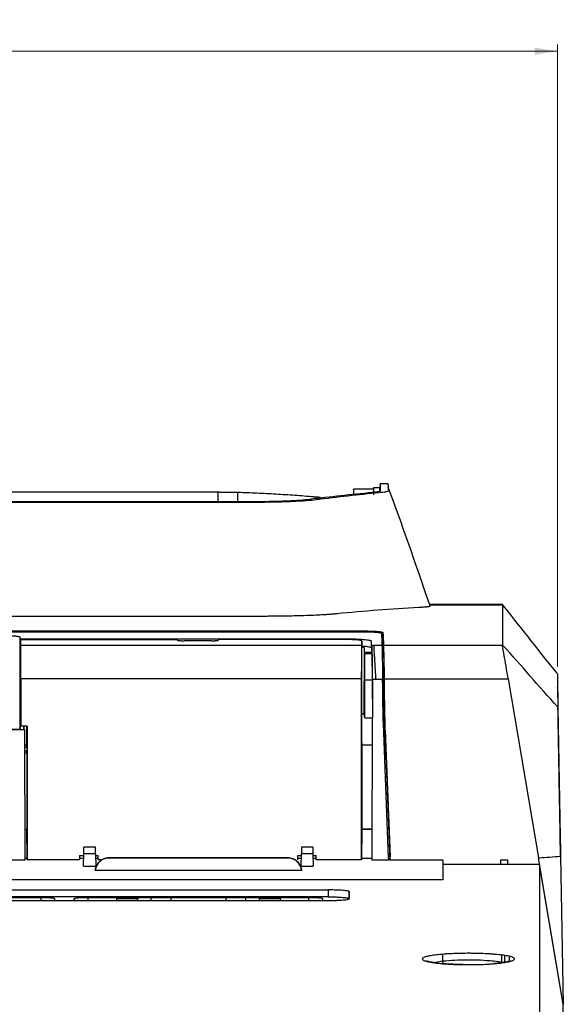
# Model space of a CAD drawing. Header units: millimetres. Extents: x -1263 to 1500, y -1080 to 1468.
# Tile 30 of 166: x 303 to 382, y -469 to -326. Entities that reach past the tile are written whole.
import ezdxf

# ---------------------------------------------------------------- set-up
doc = ezdxf.new("R2010")
doc.units = ezdxf.units.MM
doc.styles.add('SLDTEXTSTYLE0', font='TXT', dxfattribs={"width": 0.75})
doc.dimstyles.new('SLDDIMSTYLE0', dxfattribs={"dimtxt": 3.5, "dimasz": 3.302, "dimexe": 0, "dimexo": 0.0625, "dimgap": 0.875, "dimtad": 1, "dimrnd": 1e-09, "dimzin": 12, "dimdsep": 46, "dimtxsty": 'SLDTEXTSTYLE0', "dimsah": 1, "dimcen": 0.09, "dimadec": 0, "dimazin": 3, "dimtfac": 1, "dimtofl": 0, "dimtmove": 0, "dimatfit": 3, "dimfxl": 1, "dimfrac": 2, "dimtolj": 1, "dimtzin": 12, "dimarcsym": 0})

# ---------------------------------------------------------------- blocks, each defined once
blk = doc.blocks.new('_D_2')
at = {"color": 8, "linetype": 'Continuous', "lineweight": 0}
for p, q in [((55.99, -419.54), (55.99, -329.28)), ((380.76, -419.54), (380.76, -329.28)), ((55.99, -330.28), (380.76, -330.28))]:
    blk.add_line(p, q, dxfattribs=at)
at = {"color": 8, "linetype": 'Continuous', "lineweight": 18}
for points in [[(55.99, -330.28), (59.29, -330.79), (59.29, -329.77)], [(380.76, -330.28), (377.46, -329.77), (377.46, -330.79)]]:
    blk.add_solid(points, dxfattribs=at)
at = {"color": 8, "linetype": 'Continuous', "lineweight": 18, "insert": (211.69, -325.77), "char_height": 3.5, "attachment_point": 1, "style": 'SLDTEXTSTYLE0'}
blk.add_mtext('324.77', dxfattribs=at)

msp = doc.modelspace()

# ---------------------------------------------------------------- linework, layer by layer
at = {"color": 7, "linetype": 'Continuous', "lineweight": 25}
for p, q in [((354.107, -393.785), (351.209, -393.785)), ((354.107, -393.586), (354.104, -393.797)), ((355.05, -393.588), (354.107, -393.588)), ((355.059, -393.039), (355.049, -393.64)), ((356.259, -393.043), (355.059, -393.043)), ((285.21, -394.204), (331.605, -394.204)), ((331.605, -395.618), (331.605, -394.204)), ((334.468, -395.618), (334.468, -394.236)), ((345.737, -395.184), (345.737, -394.892)), ((346.408, -395.02), (346.408, -395.02)), ((346.408, -395.104), (346.408, -395.02)), ((351.209, -394.208), (351.203, -394.56)), ((337.311, -395.618), (279.408, -395.618)), ((372.8, -410.543), (362.259, -410.543)), ((362.259, -410.554), (372.8, -410.554)), ((362.259, -410.623), (362.259, -410.792)), ((372.8, -410.554), (372.8, -410.603)), ((338.403, -412.237), (278.311, -412.237)), ((353.256, -414.534), (194.296, -414.534)), ((194.316, -414.363), (353.281, -414.363)), ((302.916, -415.514), (302.897, -415.286)), ((302.897, -428.64), (302.897, -415.286)), ((302.916, -415.514), (350.799, -415.514)), ((355.447, -414.706), (355.447, -415.208)), ((355.456, -415.221), (355.456, -414.719)), ((302.925, -416.52), (302.916, -416.52)), ((302.925, -416.625), (302.916, -416.52)), ((302.925, -415.619), (302.925, -416.625)), ((302.925, -415.619), (325.641, -415.619)), ((302.925, -416.625), (302.925, -428.131)), ((352.417, -416.444), (302.958, -416.444)), ((330.637, -415.779), (326.645, -415.779)), ((350.642, -415.619), (331.641, -415.619)), ((352.442, -427.653), (352.442, -415.812)), ((352.765, -426.431), (352.795, -416.837)), ((353.798, -416.836), (353.798, -415.829)), ((353.878, -416.465), (354.172, -416.465)), ((355.34, -416.465), (354.172, -416.465)), ((355.274, -415.59), (355.474, -415.59)), ((355.474, -416.584), (355.474, -415.59)), ((355.561, -416.412), (372.8, -416.412)), ((355.561, -416.412), (355.561, -416.412)), ((355.561, -416.412), (355.561, -416.487)), ((355.568, -416.659), (355.568, -416.762)), ((353.889, -417.66), (352.849, -417.66)), ((355.657, -421.245), (355.657, -422.029)), ((302.98, -421.307), (302.986, -428.179)), ((352.394, -421.307), (302.98, -421.307)), ((352.374, -447.575), (352.394, -421.307)), ((352.858, -426.945), (352.866, -421.511)), ((353.936, -421.511), (352.866, -421.511)), ((353.936, -421.511), (353.95, -426.945)), ((353.95, -421.327), (353.964, -426.993)), ((353.95, -421.327), (354.476, -421.327)), ((354.476, -421.327), (355.436, -421.327)), ((355.591, -428.955), (355.556, -421.877)), ((355.636, -421.327), (355.65, -421.327)), ((355.657, -421.301), (373.626, -421.301)), ((373.626, -421.301), (378.011, -447.261)), ((380.798, -422.569), (380.797, -422.531)), ((380.801, -422.766), (381.176, -444.25)), ((352.858, -426.945), (352.765, -426.431)), ((352.858, -426.945), (353.95, -426.945)), ((353.967, -426.993), (353.95, -426.945)), ((302.925, -428.131), (302.986, -428.179)), ((302.925, -428.651), (302.925, -428.131)), ((303.886, -428.179), (302.986, -428.179)), ((303.413, -428.651), (303.412, -428.179)), ((303.413, -428.179), (303.413, -428.678)), ((303.859, -430.889), (303.859, -428.179)), ((303.886, -428.179), (303.901, -447.575)), ((352.424, -427.705), (352.442, -427.653)), ((352.424, -430.495), (352.424, -427.705)), ((353.905, -447.59), (353.97, -426.993)), ((356.295, -447.305), (355.545, -427.76)), ((355.741, -427.531), (355.749, -427.759)), ((356.532, -447.59), (355.762, -427.511)), ((355.762, -427.511), (355.762, -428.806)), ((303.564, -428.7), (276.549, -428.7)), ((302.925, -428.651), (302.897, -428.64)), ((302.925, -428.651), (303.413, -428.651)), ((303.413, -428.678), (303.413, -428.651)), ((303.413, -428.678), (303.51, -428.678)), ((303.51, -428.678), (303.566, -428.7)), ((303.631, -447.59), (303.566, -428.7)), ((355.789, -428.805), (355.762, -428.806)), ((355.789, -428.805), (356.512, -447.121)), ((355.789, -428.805), (356.492, -447.121)), ((303.573, -430.889), (303.859, -430.889)), ((303.859, -430.889), (303.875, -430.902)), ((303.877, -431.203), (303.877, -431.803)), ((352.45, -430.631), (352.424, -430.495)), ((352.424, -430.876), (352.424, -443.116)), ((352.424, -430.876), (353.958, -430.876)), ((352.45, -430.876), (352.45, -430.631)), ((303.875, -432.102), (303.578, -432.102)), ((303.874, -432.102), (303.873, -443.137)), ((303.875, -432.102), (303.875, -432.102)), ((303.873, -443.137), (303.616, -443.138)), ((303.877, -443.14), (303.616, -443.14)), ((303.877, -443.14), (303.873, -443.137)), ((303.884, -447.302), (303.877, -443.14)), ((352.396, -443.138), (352.389, -447.332)), ((352.424, -443.116), (352.396, -443.138)), ((353.919, -443.138), (352.396, -443.138)), ((353.919, -443.115), (352.424, -443.116)), ((381.176, -444.25), (381.192, -445.135)), ((311.494, -446.92), (312.123, -446.92)), ((311.494, -446.92), (311.495, -447.575)), ((311.494, -446.92), (311.495, -447.307)), ((312.096, -448.468), (312.128, -446.65)), ((312.128, -446.65), (313.808, -446.65)), ((313.792, -445.724), (312.144, -445.724)), ((313.808, -446.65), (313.84, -448.468)), ((313.813, -446.92), (314.211, -446.92)), ((314.21, -447.575), (314.211, -446.92)), ((314.211, -447.308), (314.211, -446.92)), ((343.071, -446.92), (343.648, -446.92)), ((343.071, -446.92), (343.072, -447.575)), ((343.071, -446.92), (343.071, -447.326)), ((343.621, -448.468), (343.653, -446.65)), ((343.653, -446.65), (345.333, -446.65)), ((345.317, -445.724), (343.669, -445.724)), ((345.333, -446.65), (345.365, -448.468)), ((345.338, -446.92), (345.788, -446.92)), ((345.787, -447.575), (345.788, -446.92)), ((345.787, -447.328), (345.788, -446.92)), ((303.631, -447.59), (219.011, -447.59)), ((303.63, -447.302), (303.884, -447.302)), ((311.495, -447.575), (303.901, -447.575)), ((311.495, -447.307), (311.495, -447.575)), ((311.495, -447.307), (312.116, -447.307)), ((313.82, -447.308), (314.211, -447.308)), ((314.21, -447.575), (314.211, -447.308)), ((314.754, -447.575), (314.21, -447.575)), ((315.746, -447.274), (315.764, -447.286)), ((341.712, -447.274), (315.746, -447.274)), ((315.764, -447.291), (315.764, -447.286)), ((341.695, -447.291), (315.764, -447.291)), ((341.712, -447.274), (341.695, -447.286)), ((341.695, -447.291), (341.695, -447.286)), ((343.071, -447.326), (343.072, -447.575)), ((343.071, -447.326), (343.641, -447.327)), ((345.345, -447.328), (345.787, -447.328)), ((345.787, -447.575), (345.787, -447.328)), ((352.374, -447.575), (345.787, -447.575)), ((356.306, -447.59), (353.905, -447.59)), ((356.492, -447.121), (356.285, -447.051)), ((356.295, -447.305), (356.306, -447.59)), ((356.492, -447.121), (356.512, -447.121)), ((364.165, -447.59), (356.532, -447.59)), ((364.165, -447.59), (364.165, -450.438)), ((372.327, -448.245), (364.165, -448.245)), ((372.327, -448.245), (372.327, -448.25)), ((378.177, -448.25), (372.327, -448.25)), ((373.577, -447.619), (372.526, -447.619)), ((378.253, -448.693), (378.011, -447.261)), ((381.598, -468.506), (378.177, -448.25)), ((381.225, -447.037), (381.599, -468.502)), ((312.096, -448.468), (313.84, -448.468)), ((343.68, -449.085), (313.779, -449.085)), ((343.621, -448.468), (345.365, -448.468)), ((381.599, -468.502), (378.253, -448.693)), ((364.165, -450.438), (218, -450.438)), ((224.579, -451.918), (347.579, -451.918)), ((347.579, -452.923), (347.579, -451.918)), ((350.561, -453.167), (350.579, -452.164)), ((347.579, -452.923), (224.579, -452.923)), ((224.579, -453.448), (347.579, -453.448)), ((307.93, -453.448), (307.93, -453.208)), ((316.89, -453.448), (316.895, -453.167)), ((316.895, -453.448), (316.895, -453.167)), ((316.895, -453.167), (319.895, -453.167)), ((319.895, -453.167), (319.895, -453.448)), ((319.9, -453.448), (319.895, -453.167)), ((321.895, -453.448), (321.895, -453.04)), ((332.749, -453.044), (324.75, -453.044)), ((324.75, -453.044), (324.75, -453.448)), ((332.75, -453.448), (332.749, -453.044)), ((335.604, -453.448), (335.604, -453.04)), ((337.599, -453.448), (337.604, -453.167)), ((337.604, -453.448), (337.604, -453.167)), ((337.604, -453.167), (340.604, -453.167)), ((340.604, -453.167), (340.604, -453.448)), ((340.609, -453.448), (340.604, -453.167)), ((346.767, -453.448), (346.767, -453.208)), ((364.165, -462.613), (364.165, -461.255)), ((372.659, -461.368), (372.659, -462.482)), ((373.122, -461.432), (373.122, -462.414)), ((373.777, -461.586), (373.777, -462.204)), ((382.059, -494.82), (381.599, -468.502))]:
    msp.add_line(p, q, dxfattribs=at)
at = {"color": 250, "linetype": 'Continuous', "lineweight": 25}
for p, q in [((355.635, -421.272), (355.635, -430.117)), ((355.741, -432.861), (355.741, -427.531)), ((303.574, -430.902), (303.875, -430.902)), ((303.575, -431.203), (303.877, -431.203)), ((303.877, -431.803), (303.577, -431.803)), ((303.875, -432.102), (303.578, -432.102)), ((372.526, -447.619), (372.526, -448.25)), ((373.577, -448.25), (373.577, -447.619)), ((305.913, -453.448), (305.913, -453.042)), ((307.926, -453.448), (307.93, -453.208)), ((310.736, -453.448), (310.732, -453.208)), ((312.749, -453.448), (312.749, -453.042)), ((344.75, -453.448), (344.75, -453.042)), ((346.763, -453.448), (346.767, -453.208))]:
    msp.add_line(p, q, dxfattribs=at)
at = {"color": 7, "linetype": 'Continuous', "lineweight": 25, "flags": 128}
for points in [[(302.916, -415.514), (302.916, -416.077), (302.916, -416.52)], [(353.876, -417.459), (353.297, -417.459), (352.842, -417.459)], [(352.389, -447.332), (353.178, -447.333), (353.906, -447.333)], [(305.913, -453.042), (303.571, -453.041), (301.23, -453.041), (296.767, -453.04)], [(321.895, -453.04), (319.613, -453.04), (317.272, -453.041), (312.749, -453.042)], [(324.75, -453.044), (323.986, -453.043), (322.929, -453.041), (321.895, -453.04)], [(335.604, -453.04), (334.465, -453.041), (333.408, -453.043), (332.749, -453.044)], [(344.75, -453.042), (342.408, -453.041), (340.067, -453.041), (335.604, -453.04)]]:
    msp.add_lwpolyline(points, dxfattribs=at)
at = {"color": 7, "linetype": 'Continuous', "lineweight": 25}
for centre, major_axis, ratio, start_param, end_param in [((303.875, -431.202), (0, 0.3), 0.0043633, 4.7088984, 6.2796947), ((303.875, -431.802), (0, 0.3), 0.0043633, 3.1468282, 4.7088984), ((303.461, -1743.964), (0.03, 1299.8), 0.0043633, 6.2107175, 6.2136836), ((352.814, -1743.964), (-0.03, 1299.8), 0.0043633, 0.0698386, 0.0724678), ((336.545, -1743.964), (0, 1299.8), 0.21192, 6.2105611, 6.2113947)]:
    msp.add_ellipse(centre, major_axis=major_axis, ratio=ratio, start_param=start_param, end_param=end_param, dxfattribs=at)
for points, knots in [([(351.209, -393.913), (351.209, -393.872), (351.209, -393.739), (351.209, -394.224), (351.209, -394.559)], [0, 0, 0, 0, 0.3102447, 1, 1, 1, 1]), ([(355.059, -394.067), (355.059, -394.105), (354.954, -394.143), (354.558, -394.22), (354.273, -394.257), (353.891, -394.293)], [0, 0, 0, 0, 0.5, 0.5, 1, 1, 1, 1]), ([(354.104, -393.828), (354.104, -393.814), (354.104, -393.727), (354.104, -393.892), (354.104, -394.203), (354.104, -394.266)], [0, 0, 0, 0, 0.1283372, 0.8236062, 1, 1, 1, 1]), ([(354.107, -393.632), (354.107, -393.618), (354.107, -393.529), (354.107, -393.829), (354.107, -394.351), (354.107, -394.612)], [0, 0, 0, 0, 0.0888052, 0.5443877, 1, 1, 1, 1]), ([(356.259, -394.067), (356.259, -394.114), (356.124, -394.161), (355.642, -394.248), (355.329, -394.288), (354.93, -394.326)], [0.688814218, 0.688814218, 0.688814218, 0.688814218, 0.698160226, 0.698160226, 0.70609252, 0.70609252, 0.70609252, 0.70609252]), ([(355.049, -394.075), (355.049, -393.981), (355.049, -393.626), (355.049, -393.636), (355.05, -393.644)], [0, 0, 0, 0, 0.2663703, 1, 1, 1, 1]), ([(355.059, -393.167), (355.059, -393.134), (355.059, -393.024), (355.059, -393.636), (355.059, -394.067)], [0, 0, 0, 0, 0.2950367, 1, 1, 1, 1]), ([(356.259, -393.167), (356.259, -393.134), (356.259, -393.024), (356.259, -393.636), (356.259, -394.067)], [0, 0, 0, 0, 0.2950367, 1, 1, 1, 1]), ([(362.259, -410.588), (361.269, -407.684), (359.315, -401.949), (357.269, -396.293), (356.259, -393.501)], [0, 0, 0, 0, 0.5062933, 1, 1, 1, 1]), ([(331.605, -394.204), (331.684, -394.204), (331.838, -394.204), (332.059, -394.205), (332.265, -394.205), (332.535, -394.206), (332.872, -394.209), (333.262, -394.212), (333.626, -394.217), (333.946, -394.222), (334.229, -394.229), (334.386, -394.233), (334.468, -394.236)], [0, 0, 0, 0, 0.0687813, 0.1331628, 0.1932974, 0.2493724, 0.3723658, 0.4996089, 0.6263396, 0.7497082, 0.8693549, 1, 1, 1, 1]), ([(334.468, -394.236), (335.383, -394.266), (336.298, -394.299), (338.128, -394.382), (339.043, -394.429), (340.874, -394.534), (341.789, -394.593), (343.619, -394.721), (344.534, -394.793), (345.449, -394.868)], [0, 0, 0, 0, 0.25, 0.25, 0.5, 0.5, 0.75, 0.75, 1, 1, 1, 1]), ([(344.838, -395.29), (344.444, -395.337), (343.992, -395.382), (343.194, -395.443), (342.905, -395.462), (342.301, -395.497), (341.986, -395.513), (341.332, -395.542), (340.993, -395.555), (340.29, -395.577), (339.925, -395.587), (338.827, -395.61), (338.078, -395.618), (337.311, -395.618)], [0, 0, 0, 0, 0.25, 0.25, 0.375, 0.375, 0.5, 0.5, 0.625, 0.625, 0.75, 0.75, 1, 1, 1, 1]), ([(345.868, -395.334), (345.433, -395.39), (344.913, -395.441), (343.433, -395.553), (341.241, -395.669), (338.675, -395.712), (337.311, -395.712)], [0.594127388, 0.594127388, 0.594127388, 0.594127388, 0.602767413, 0.602767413, 0.615173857, 0.628687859, 0.628687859, 0.628687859, 0.628687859]), ([(345.737, -394.892), (345.774, -394.896), (345.848, -394.903), (345.948, -394.913), (346.037, -394.923), (346.115, -394.933), (346.183, -394.943), (346.261, -394.956), (346.335, -394.974), (346.393, -394.996), (346.403, -395.012), (346.408, -395.02)], [0, 0, 0, 0, 0.091663, 0.1801517, 0.2653889, 0.3473399, 0.4259383, 0.5011665, 0.6608054, 0.8269262, 1, 1, 1, 1]), ([(354.93, -394.326), (351.909, -394.614), (348.89, -394.95), (345.868, -395.334), (345.868, -395.334), (345.868, -395.334)], [0.628687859, 0.628687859, 0.628687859, 0.628687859, 0.688814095, 0.688814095, 0.688814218, 0.688814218, 0.688814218, 0.688814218]), ([(337.311, -395.712), (336.792, -395.712), (336.274, -395.712), (317.944, -395.712), (300.133, -395.712), (281.347, -395.712), (280.372, -395.712), (279.397, -395.712)], [0.40290911, 0.40290911, 0.40290911, 0.40290911, 0.4080437, 0.4080437, 0.58446956, 0.58446956, 0.59412739, 0.59412739, 0.59412739, 0.59412739]), ([(362.259, -410.792), (362.258, -410.795), (362.257, -410.8), (362.244, -410.808), (362.224, -410.816), (362.195, -410.824), (362.14, -410.836), (362.038, -410.853), (361.861, -410.874), (361.633, -410.896), (361.387, -410.915), (361.14, -410.932), (360.909, -410.947), (360.737, -410.957), (360.652, -410.961)], [0, 0, 0, 0, 0.0499853, 0.0999198, 0.1498375, 0.1997729, 0.2497599, 0.3739991, 0.4982401, 0.6236209, 0.7490024, 0.8326954, 0.9163077, 1, 1, 1, 1]), ([(380.762, -420.544), (379.874, -419.444), (378.12, -417.272), (375.476, -413.855), (373.694, -411.64), (372.8, -410.53)], [0, 0, 0, 0, 0.33869532, 0.6684112, 1, 1, 1, 1]), ([(348.795, -411.873), (348.736, -411.879), (348.617, -411.89), (348.429, -411.907), (348.234, -411.924), (348.03, -411.94), (347.819, -411.956), (347.599, -411.972), (347.371, -411.988), (347.135, -412.003), (346.607, -412.036), (345.73, -412.083), (344.418, -412.137), (343.005, -412.181), (341.809, -412.206), (340.892, -412.22), (340.276, -412.228), (339.655, -412.233), (339.03, -412.236), (338.612, -412.237), (338.403, -412.237)], [0, 0, 0, 0, 0.02789065, 0.05569789, 0.08344506, 0.11115567, 0.13885329, 0.16656154, 0.19430403, 0.22210424, 0.24998555, 0.37516156, 0.50030584, 0.62547471, 0.75061649, 0.80063396, 0.8504437, 0.90018289, 0.94998925, 1, 1, 1, 1]), ([(302.897, -415.286), (302.895, -415.281), (302.893, -415.272), (302.877, -415.258), (302.853, -415.245), (302.822, -415.233), (302.785, -415.221), (302.742, -415.21), (302.695, -415.2), (302.644, -415.19), (302.591, -415.181), (302.536, -415.172), (302.479, -415.165), (302.422, -415.157), (302.365, -415.151), (302.263, -415.14), (302.107, -415.127), (301.882, -415.112), (301.645, -415.101), (301.398, -415.093), (301.148, -415.088), (300.98, -415.088), (300.897, -415.087)], [0, 0, 0, 0, 0.0453824, 0.0892777, 0.1316859, 0.172607, 0.2120411, 0.2499883, 0.2864486, 0.3214221, 0.3549091, 0.3869095, 0.4174237, 0.4464518, 0.4739941, 0.5000509, 0.5870261, 0.6725252, 0.7565596, 0.8391416, 0.9202839, 1, 1, 1, 1]), ([(350.799, -415.514), (350.846, -415.514), (350.939, -415.514), (351.079, -415.515), (351.22, -415.517), (351.408, -415.52), (351.641, -415.526), (352.01, -415.539), (352.452, -415.563), (352.911, -415.602), (353.292, -415.65), (353.521, -415.695), (353.652, -415.732), (353.728, -415.761), (353.784, -415.794), (353.794, -415.818), (353.798, -415.829)], [0, 0, 0, 0, 0.0298577, 0.0597682, 0.0897995, 0.1200188, 0.1815087, 0.2431497, 0.3690465, 0.4979093, 0.6174443, 0.7490937, 0.8031302, 0.85731, 0.9289671, 1, 1, 1, 1]), ([(354.172, -414.554), (354.131, -414.552), (354.049, -414.549), (353.922, -414.544), (353.793, -414.54), (353.662, -414.537), (353.529, -414.535), (353.393, -414.534), (353.302, -414.534), (353.256, -414.534)], [0, 0, 0, 0, 0.1446111, 0.2875141, 0.4293743, 0.5708712, 0.71269, 0.8555108, 1, 1, 1, 1]), ([(355.256, -414.719), (355.255, -414.715), (355.253, -414.707), (355.239, -414.694), (355.216, -414.682), (355.185, -414.67), (355.13, -414.653), (355.036, -414.633), (354.891, -414.611), (354.731, -414.593), (354.563, -414.578), (354.378, -414.565), (354.241, -414.558), (354.172, -414.554)], [0, 0, 0, 0, 0.0609167, 0.1214636, 0.1819048, 0.2425057, 0.3035294, 0.4371483, 0.5712033, 0.679188, 0.7856479, 0.8920845, 1, 1, 1, 1]), ([(354.29, -414.387), (354.461, -414.397), (354.629, -414.407), (354.922, -414.433), (355.049, -414.448), (355.254, -414.482), (355.331, -414.5), (355.44, -414.538), (355.47, -414.558), (355.477, -414.578)], [0, 0, 0, 0, 0.25, 0.25, 0.5, 0.5, 0.75, 0.75, 1, 1, 1, 1]), ([(355.256, -415.158), (355.31, -415.167), (355.404, -415.182), (355.434, -415.2), (355.447, -415.208)], [0, 0, 0, 0, 0.5706824, 1, 1, 1, 1]), ([(355.448, -414.706), (355.449, -414.708), (355.453, -414.712), (355.455, -414.717), (355.456, -414.719)], [0, 0, 0, 0, 0.4985538, 1, 1, 1, 1]), ([(302.98, -421.307), (302.98, -420.723), (302.979, -420.125), (302.976, -418.996), (302.974, -418.466), (302.97, -417.568), (302.968, -417.201), (302.963, -416.673), (302.96, -416.512), (302.958, -416.444)], [0, 0, 0, 0, 0.25, 0.25, 0.5, 0.5, 0.75, 0.75, 1, 1, 1, 1]), ([(325.645, -415.673), (325.647, -415.677), (325.649, -415.683), (325.665, -415.693), (325.687, -415.703), (325.715, -415.711), (325.748, -415.719), (325.784, -415.726), (325.822, -415.733), (325.861, -415.738), (325.9, -415.743), (325.974, -415.752), (326.093, -415.762), (326.27, -415.772), (326.456, -415.778), (326.583, -415.779), (326.645, -415.779)], [0, 0, 0, 0, 0.0645954, 0.1259499, 0.1840632, 0.2389352, 0.2905659, 0.3389554, 0.3841038, 0.4260114, 0.4646787, 0.5001062, 0.6304907, 0.7572365, 0.8803896, 1, 1, 1, 1]), ([(330.637, -415.779), (330.668, -415.779), (330.73, -415.779), (330.824, -415.777), (330.917, -415.775), (331.009, -415.771), (331.098, -415.767), (331.185, -415.762), (331.267, -415.755), (331.346, -415.748), (331.425, -415.738), (331.502, -415.726), (331.571, -415.711), (331.624, -415.693), (331.632, -415.68), (331.637, -415.673)], [0, 0, 0, 0, 0.05936259, 0.119607, 0.18073997, 0.24276798, 0.30569719, 0.36953354, 0.43428268, 0.49995006, 0.57404781, 0.66110675, 0.76112326, 0.87409068, 1, 1, 1, 1]), ([(352.442, -415.812), (352.441, -415.807), (352.439, -415.797), (352.423, -415.782), (352.396, -415.767), (352.358, -415.752), (352.286, -415.731), (352.153, -415.704), (351.928, -415.675), (351.699, -415.655), (351.497, -415.642), (351.319, -415.633), (351.113, -415.625), (350.879, -415.62), (350.721, -415.619), (350.642, -415.619)], [0, 0, 0, 0, 0.0503361, 0.1002124, 0.1499363, 0.199818, 0.2501646, 0.3749559, 0.4997732, 0.6245578, 0.6870991, 0.7493769, 0.8331537, 0.9161959, 1, 1, 1, 1]), ([(352.394, -421.307), (352.395, -420.723), (352.396, -420.125), (352.398, -418.996), (352.4, -418.466), (352.404, -417.568), (352.407, -417.201), (352.412, -416.673), (352.415, -416.512), (352.417, -416.444)], [0, 0, 0, 0, 0.25, 0.25, 0.5, 0.5, 0.75, 0.75, 1, 1, 1, 1]), ([(353.798, -416.836), (353.748, -416.794), (353.647, -416.71), (353.07, -416.62), (352.599, -416.583), (352.442, -416.571)], [0, 0, 0, 0, 0.40093985, 0.80003344, 1, 1, 1, 1]), ([(352.795, -416.837), (352.775, -416.808), (352.745, -416.766), (352.514, -416.734), (352.442, -416.724)], [0, 0, 0, 0, 0.6894766, 1, 1, 1, 1]), ([(353.95, -421.327), (353.95, -421.248), (353.949, -421.09), (353.948, -420.856), (353.947, -420.625), (353.946, -420.398), (353.945, -420.173), (353.944, -419.952), (353.943, -419.734), (353.939, -419.29), (353.933, -418.651), (353.924, -417.959), (353.915, -417.419), (353.906, -417.083), (353.899, -416.862), (353.894, -416.721), (353.889, -416.608), (353.883, -416.52), (353.879, -416.483), (353.878, -416.465)], [0, 0, 0, 0, 0.0317467, 0.063344, 0.0948427, 0.1262941, 0.1577498, 0.1892612, 0.2208795, 0.2526555, 0.386889, 0.521277, 0.6273134, 0.733498, 0.7870261, 0.8401932, 0.8932459, 0.9464327, 1, 1, 1, 1]), ([(354.476, -421.327), (354.471, -421.249), (354.46, -421.089), (354.444, -420.848), (354.428, -420.604), (354.412, -420.357), (354.397, -420.108), (354.382, -419.856), (354.367, -419.605), (354.352, -419.354), (354.338, -419.104), (354.323, -418.857), (354.309, -418.613), (354.295, -418.375), (354.281, -418.143), (354.263, -417.847), (354.243, -417.518), (354.221, -417.193), (354.204, -416.94), (354.19, -416.749), (354.18, -416.613), (354.174, -416.519), (354.173, -416.483), (354.172, -416.465)], [0, 0, 0, 0, 0.0316238, 0.0641264, 0.097508, 0.131769, 0.1669093, 0.2029293, 0.239829, 0.2776085, 0.3162681, 0.3558078, 0.3962277, 0.437528, 0.4797087, 0.5227699, 0.6083362, 0.6881047, 0.7620755, 0.8302491, 0.8926265, 0.9492093, 1, 1, 1, 1]), ([(355.34, -416.465), (355.34, -416.475), (355.341, -416.494), (355.342, -416.534), (355.344, -416.583), (355.345, -416.639), (355.346, -416.684), (355.346, -416.707)], [0, 0, 0, 0, 0.2002982, 0.4001492, 0.599851, 0.799702, 1, 1, 1, 1]), ([(355.346, -416.707), (355.346, -416.734), (355.347, -416.787), (355.349, -416.878), (355.351, -416.978), (355.354, -417.087), (355.357, -417.204), (355.36, -417.33), (355.363, -417.465), (355.366, -417.608), (355.37, -417.761), (355.374, -417.922), (355.378, -418.092), (355.382, -418.27), (355.387, -418.508), (355.394, -418.812), (355.402, -419.189), (355.411, -419.582), (355.418, -419.993), (355.425, -420.422), (355.431, -420.867), (355.434, -421.173), (355.436, -421.327)], [0, 0, 0, 0, 0.0395152, 0.0786398, 0.1174337, 0.1559592, 0.1942807, 0.2324643, 0.2705773, 0.308688, 0.3468654, 0.3851795, 0.4237067, 0.4625227, 0.501699, 0.573152, 0.6439014, 0.71433, 0.7847144, 0.855462, 0.9270713, 1, 1, 1, 1]), ([(355.546, -416.707), (355.547, -416.731), (355.548, -416.78), (355.55, -416.862), (355.551, -416.947), (355.553, -417.035), (355.555, -417.123), (355.557, -417.212), (355.559, -417.299), (355.563, -417.484), (355.572, -417.833), (355.586, -418.43), (355.601, -419.145), (355.614, -419.855), (355.624, -420.453), (355.631, -420.911), (355.634, -421.169), (355.635, -421.272)], [0, 0, 0, 0, 0.0372378, 0.0727545, 0.1065499, 0.1386241, 0.168977, 0.1976087, 0.2245191, 0.2497082, 0.3594826, 0.4996884, 0.6509557, 0.7766417, 0.8767227, 0.9511801, 1, 1, 1, 1]), ([(355.568, -416.659), (355.571, -416.825), (355.576, -417.055), (355.586, -417.494), (355.59, -417.658), (355.598, -418.008), (355.603, -418.196), (355.616, -418.794), (355.625, -419.248), (355.638, -419.965), (355.643, -420.211), (355.65, -420.718), (355.654, -420.98), (355.657, -421.245)], [0, 0, 0, 0, 0.25, 0.25, 0.375, 0.375, 0.5, 0.5, 0.75, 0.75, 0.875, 0.875, 1, 1, 1, 1]), ([(355.568, -416.762), (355.571, -416.937), (355.576, -417.173), (355.585, -417.617), (355.589, -417.782), (355.597, -418.133), (355.601, -418.32), (355.609, -418.718), (355.614, -418.928), (355.622, -419.371), (355.626, -419.602), (355.638, -420.309), (355.645, -420.806), (355.65, -421.327)], [0, 0, 0, 0, 0.25, 0.25, 0.375, 0.375, 0.5, 0.5, 0.625, 0.625, 0.75, 0.75, 1, 1, 1, 1]), ([(373.563, -420.928), (373.333, -419.568), (373.135, -418.397), (372.892, -416.957), (372.822, -416.542), (372.8, -416.412)], [0.83605944, 0.83605944, 0.83605944, 0.83605944, 0.856382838, 0.856382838, 0.872003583, 0.872003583, 0.872003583, 0.872003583]), ([(352.849, -417.66), (352.849, -417.641), (352.848, -417.604), (352.846, -417.557), (352.845, -417.516), (352.843, -417.483), (352.842, -417.467), (352.842, -417.459)], [0, 0, 0, 0, 0.20029886, 0.40015027, 0.59985206, 0.7997027, 1, 1, 1, 1]), ([(352.866, -421.511), (352.867, -421.435), (352.867, -421.285), (352.867, -421.065), (352.867, -420.848), (352.867, -420.636), (352.867, -420.429), (352.867, -420.227), (352.867, -420.029), (352.866, -419.836), (352.866, -419.648), (352.865, -419.464), (352.865, -419.285), (352.864, -419.053), (352.862, -418.782), (352.86, -418.488), (352.858, -418.228), (352.855, -418.002), (352.852, -417.809), (352.85, -417.71), (352.849, -417.66)], [0, 0, 0, 0, 0.04264659, 0.08483537, 0.1266474, 0.16816595, 0.20947604, 0.25066401, 0.29181695, 0.33302218, 0.37436668, 0.41593658, 0.45781658, 0.50008956, 0.58413964, 0.66697721, 0.74928749, 0.83176888, 0.91511543, 1, 1, 1, 1]), ([(353.876, -417.459), (353.877, -417.467), (353.879, -417.483), (353.881, -417.516), (353.884, -417.557), (353.886, -417.604), (353.888, -417.641), (353.889, -417.66)], [0, 0, 0, 0, 0.20029726, 0.40014791, 0.59984973, 0.79970117, 1, 1, 1, 1]), ([(353.889, -417.66), (353.89, -417.683), (353.892, -417.728), (353.895, -417.807), (353.897, -417.893), (353.9, -417.988), (353.903, -418.091), (353.905, -418.201), (353.91, -418.409), (353.915, -418.747), (353.922, -419.247), (353.927, -419.791), (353.931, -420.292), (353.933, -420.739), (353.935, -421.119), (353.936, -421.38), (353.936, -421.511)], [0, 0, 0, 0, 0.0402493, 0.0802577, 0.1200972, 0.1598411, 0.1995629, 0.2393363, 0.2792349, 0.408795, 0.5383792, 0.6583386, 0.7784752, 0.8521629, 0.9258502, 1, 1, 1, 1]), ([(355.538, -419.446), (355.538, -419.454), (355.539, -419.468), (355.54, -419.497), (355.54, -419.509)], [0, 0, 0, 0, 0.5638918, 1, 1, 1, 1]), ([(355.556, -421.877), (355.556, -421.821), (355.556, -421.704), (355.555, -421.522), (355.554, -421.327), (355.554, -421.12), (355.552, -420.905), (355.551, -420.685), (355.55, -420.464), (355.548, -420.246), (355.547, -420.116), (355.546, -420.049)], [0, 0, 0, 0, 0.0777002, 0.1637552, 0.2581643, 0.3609265, 0.4720411, 0.5915068, 0.7193227, 0.8554875, 1, 1, 1, 1]), ([(373.626, -421.301), (373.615, -421.239), (373.605, -421.176), (373.584, -421.052), (373.573, -420.99), (373.563, -420.929)], [0, 0, 0, 0, 0.5, 0.5, 1, 1, 1, 1]), ([(380.763, -420.592), (380.764, -420.615), (380.764, -420.664), (380.782, -421.688), (380.81, -423.253), (380.834, -424.673), (380.847, -425.383)], [0, 0, 0, 0, 0.2458165, 0.5390839, 0.7694764, 1, 1, 1, 1]), ([(355.545, -427.76), (355.537, -427.538), (355.52, -427.04), (355.501, -426.212), (355.482, -425.221), (355.465, -424.067), (355.449, -422.752), (355.44, -421.82), (355.436, -421.327)], [0, 0, 0, 0, 0.1035783, 0.2323865, 0.38643, 0.5657122, 0.7702351, 1, 1, 1, 1]), ([(355.636, -421.327), (355.643, -422.024), (355.655, -423.297), (355.68, -425.027), (355.704, -426.399), (355.73, -427.194), (355.741, -427.531)], [0, 0, 0, 0, 0.3367452, 0.6156551, 0.8367359, 1, 1, 1, 1]), ([(355.762, -427.511), (355.742, -426.994), (355.731, -426.476), (355.709, -425.441), (355.7, -424.924), (355.678, -423.371), (355.667, -422.336), (355.657, -421.301)], [0, 0, 0, 0, 0.25, 0.25, 0.5, 0.5, 1, 1, 1, 1]), ([(355.657, -422.029), (355.666, -422.984), (355.676, -423.939), (355.697, -425.372), (355.705, -425.849), (355.724, -426.804), (355.734, -427.281), (355.749, -427.759)], [0, 0, 0, 0, 0.5, 0.5, 0.75, 0.75, 1, 1, 1, 1]), ([(381.225, -447.037), (381.166, -443.641), (381.086, -439.096), (381.004, -434.373), (380.974, -432.655), (380.96, -431.876), (380.948, -431.202), (380.941, -430.776), (380.935, -430.425), (380.925, -429.886), (380.914, -429.244), (380.902, -428.533), (380.89, -427.886), (380.877, -427.119), (380.864, -426.345), (380.856, -425.911), (380.853, -425.756), (380.853, -425.711), (380.852, -425.658), (380.85, -425.55), (380.848, -425.45), (380.847, -425.383)], [0, 0, 0, 0, 0.3766305, 0.5041709, 0.5238679, 0.5671922, 0.5905809, 0.5987027, 0.6143257, 0.6299525, 0.6606585, 0.691387, 0.7217521, 0.7521477, 0.8128278, 0.8742048, 0.8897877, 0.8976226, 0.9054884, 0.9369939, 1, 1, 1, 1]), ([(352.765, -426.431), (352.763, -426.429), (352.761, -426.425), (352.746, -426.419), (352.723, -426.412), (352.691, -426.406), (352.651, -426.4), (352.601, -426.395), (352.542, -426.389), (352.472, -426.383), (352.418, -426.379), (352.391, -426.377)], [0, 0, 0, 0, 0.1101781, 0.2191637, 0.3274428, 0.4355112, 0.5438675, 0.6530064, 0.763412, 0.8821018, 1, 1, 1, 1]), ([(355.762, -428.806), (355.762, -428.806), (355.761, -428.802), (355.761, -428.797), (355.761, -428.795), (355.76, -428.787), (355.76, -428.781), (355.759, -428.765), (355.759, -428.754), (355.758, -428.722), (355.758, -428.7), (355.757, -428.634), (355.756, -428.591), (355.754, -428.46), (355.754, -428.372), (355.751, -428.109), (355.75, -427.934), (355.749, -427.759)], [0, 0, 0, 0, 0.0078125, 0.0078125, 0.015625, 0.015625, 0.03125, 0.03125, 0.0625, 0.0625, 0.125, 0.125, 0.25, 0.25, 0.5, 0.5, 1, 1, 1, 1]), ([(302.897, -428.64), (302.895, -428.639), (302.85, -428.638), (302.653, -428.636), (302.5, -428.635), (302.11, -428.634), (301.874, -428.633), (301.385, -428.633), (301.132, -428.633), (300.897, -428.633)], [0, 0, 0, 0, 0.25, 0.25, 0.5, 0.5, 0.75, 0.75, 1, 1, 1, 1]), ([(381.192, -445.135), (381.193, -445.233), (381.195, -445.359), (381.201, -445.664), (381.204, -445.838), (381.211, -446.23), (381.214, -446.448), (381.222, -446.903), (381.227, -447.145), (381.231, -447.394)], [0, 0, 0, 0, 0.25, 0.25, 0.5, 0.5, 0.75, 0.75, 1, 1, 1, 1]), ([(312.128, -446.65), (312.128, -446.619), (312.13, -446.56), (312.131, -446.471), (312.133, -446.385), (312.135, -446.269), (312.137, -446.131), (312.14, -445.985), (312.142, -445.867), (312.143, -445.784), (312.144, -445.733), (312.144, -445.727), (312.144, -445.724)], [0, 0, 0, 0, 0.0604069, 0.1203957, 0.1804631, 0.2411035, 0.3702951, 0.5001409, 0.6292999, 0.7591637, 0.8794008, 1, 1, 1, 1]), ([(313.808, -446.65), (313.808, -446.616), (313.807, -446.548), (313.805, -446.451), (313.803, -446.358), (313.802, -446.27), (313.801, -446.189), (313.799, -446.114), (313.798, -446.046), (313.797, -445.985), (313.796, -445.931), (313.795, -445.883), (313.795, -445.843), (313.794, -445.808), (313.793, -445.781), (313.793, -445.759), (313.793, -445.743), (313.792, -445.732), (313.792, -445.725), (313.792, -445.725), (313.792, -445.724)], [0, 0, 0, 0, 0.0682776, 0.1350588, 0.2003434, 0.2641314, 0.3264227, 0.3872173, 0.4465152, 0.5043163, 0.5606206, 0.615428, 0.6687386, 0.7205522, 0.7708691, 0.819689, 0.867012, 0.9128382, 0.9571675, 1, 1, 1, 1]), ([(343.669, -445.724), (343.669, -445.725), (343.669, -445.727), (343.669, -445.742), (343.668, -445.768), (343.667, -445.808), (343.666, -445.861), (343.665, -445.93), (343.664, -446.014), (343.662, -446.114), (343.66, -446.229), (343.658, -446.358), (343.656, -446.499), (343.654, -446.599), (343.653, -446.65)], [0, 0, 0, 0, 0.0648207, 0.1330082, 0.2045625, 0.2794831, 0.35777, 0.4394227, 0.524441, 0.6128244, 0.7045724, 0.7996847, 0.8981608, 1, 1, 1, 1]), ([(345.317, -445.724), (345.317, -445.725), (345.317, -445.726), (345.317, -445.738), (345.318, -445.758), (345.318, -445.797), (345.32, -445.867), (345.322, -445.985), (345.324, -446.13), (345.327, -446.295), (345.33, -446.47), (345.332, -446.59), (345.333, -446.65)], [0, 0, 0, 0, 0.06039779, 0.12037808, 0.18043755, 0.2410709, 0.37025167, 0.50009358, 0.62925633, 0.75913102, 0.87938309, 1, 1, 1, 1]), ([(315.746, -447.275), (315.701, -447.275), (315.609, -447.277), (315.474, -447.292), (315.341, -447.315), (315.21, -447.346), (315.084, -447.386), (314.961, -447.434), (314.843, -447.489), (314.73, -447.551), (314.622, -447.619), (314.519, -447.694), (314.422, -447.774), (314.303, -447.886), (314.168, -448.039), (314.028, -448.241), (313.913, -448.463), (313.823, -448.702), (313.789, -448.87), (313.772, -448.955)], [0, 0, 0, 0, 0.04872977, 0.09703888, 0.14492742, 0.19239546, 0.23944311, 0.28607044, 0.33227755, 0.37806453, 0.42343149, 0.46837852, 0.51290573, 0.55701322, 0.64247499, 0.72950391, 0.81810064, 0.90826582, 1, 1, 1, 1]), ([(315.764, -447.287), (315.512, -447.287), (315.272, -447.331), (314.827, -447.502), (314.62, -447.63), (314.258, -447.953), (314.104, -448.146), (313.88, -448.568), (313.808, -448.798), (313.779, -449.041)], [0, 0, 0, 0, 0.25, 0.25, 0.5, 0.5, 0.75, 0.75, 1, 1, 1, 1]), ([(315.764, -447.289), (315.715, -447.29), (315.617, -447.292), (315.473, -447.307), (315.333, -447.33), (315.197, -447.364), (315.064, -447.408), (314.936, -447.461), (314.811, -447.524), (314.691, -447.597), (314.574, -447.68), (314.461, -447.772), (314.294, -447.929), (314.094, -448.167), (313.939, -448.455), (313.851, -448.699), (313.802, -448.89), (313.787, -449.02), (313.779, -449.085)], [0, 0, 0, 0, 0.0503024, 0.0994967, 0.147822, 0.1955303, 0.2428835, 0.2901496, 0.3375978, 0.3854945, 0.4340984, 0.4836574, 0.5344052, 0.6682239, 0.7996861, 0.8663767, 0.9329171, 1, 1, 1, 1]), ([(343.68, -449.041), (343.651, -448.798), (343.578, -448.568), (343.354, -448.146), (343.201, -447.953), (342.839, -447.63), (342.632, -447.502), (342.186, -447.331), (341.946, -447.287), (341.695, -447.287)], [0, 0, 0, 0, 0.25, 0.25, 0.5, 0.5, 0.75, 0.75, 1, 1, 1, 1]), ([(343.68, -449.085), (343.674, -449.036), (343.663, -448.938), (343.632, -448.794), (343.592, -448.653), (343.512, -448.441), (343.364, -448.168), (343.113, -447.866), (342.811, -447.614), (342.504, -447.448), (342.217, -447.351), (341.959, -447.298), (341.783, -447.292), (341.695, -447.289)], [0, 0, 0, 0, 0.0504189, 0.1004579, 0.1504054, 0.2005512, 0.3319442, 0.4660815, 0.6000168, 0.7316119, 0.8203655, 0.9092917, 1, 1, 1, 1]), ([(343.686, -448.955), (343.677, -448.907), (343.66, -448.813), (343.622, -448.675), (343.575, -448.542), (343.519, -448.413), (343.455, -448.29), (343.383, -448.172), (343.304, -448.061), (343.219, -447.957), (343.101, -447.831), (342.941, -447.69), (342.73, -447.546), (342.498, -447.429), (342.248, -447.342), (341.984, -447.285), (341.803, -447.278), (341.712, -447.275)], [0, 0, 0, 0, 0.0511824, 0.1018809, 0.1520956, 0.2018266, 0.251074, 0.299838, 0.3481187, 0.3959162, 0.4432306, 0.5318207, 0.6220919, 0.7140447, 0.8076799, 0.9029982, 1, 1, 1, 1]), ([(378.011, -447.261), (378.084, -447.256), (378.619, -447.218), (379.69, -447.142), (380.689, -447.074), (381.225, -447.037)], [0, 0, 0, 0, 0.0674666, 0.4999941, 1, 1, 1, 1]), ([(313.779, -449.041), (313.779, -449.043), (313.778, -449.046), (313.778, -449.048), (313.778, -449.052), (313.778, -449.057), (313.778, -449.061), (313.778, -449.069), (313.778, -449.076), (313.778, -449.083), (313.778, -449.084), (313.778, -449.084), (313.778, -449.085)], [0.00200837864, 0.00200837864, 0.00200837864, 0.00200837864, 0.00208581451, 0.00208581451, 0.00208581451, 0.00224092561, 0.00224092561, 0.00224092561, 0.00249093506, 0.00249093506, 0.00249093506, 0.00251050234, 0.00251050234, 0.00251050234, 0.00251050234]), ([(343.68, -449.041), (343.68, -449.043), (343.68, -449.046), (343.68, -449.048), (343.68, -449.052), (343.68, -449.057), (343.68, -449.061), (343.68, -449.069), (343.68, -449.076), (343.68, -449.083), (343.68, -449.084), (343.68, -449.084), (343.68, -449.085)], [0.00200837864, 0.00200837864, 0.00200837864, 0.00200837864, 0.00208581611, 0.00208581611, 0.00208581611, 0.00224092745, 0.00224092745, 0.00224092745, 0.0024909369, 0.0024909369, 0.0024909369, 0.00251050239, 0.00251050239, 0.00251050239, 0.00251050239]), ([(350.579, -452.164), (350.579, -452.147), (350.56, -452.131), (350.484, -452.1), (350.426, -452.084), (350.276, -452.055), (350.184, -452.04), (349.967, -452.014), (349.841, -452.001), (349.565, -451.979), (349.414, -451.969), (349.086, -451.951), (348.912, -451.943), (348.37, -451.925), (347.976, -451.918), (347.579, -451.918)], [0, 0, 0, 0, 0.125, 0.125, 0.25, 0.25, 0.375, 0.375, 0.5, 0.5, 0.625, 0.625, 0.75, 0.75, 1, 1, 1, 1]), ([(307.93, -453.208), (307.93, -453.197), (307.917, -453.187), (307.866, -453.165), (307.827, -453.155), (307.726, -453.135), (307.664, -453.125), (307.519, -453.107), (307.434, -453.098), (307.248, -453.083), (307.147, -453.076), (306.927, -453.064), (306.809, -453.059), (306.445, -453.046), (306.18, -453.042), (305.913, -453.042)], [0, 0, 0, 0, 0.125, 0.125, 0.25, 0.25, 0.375, 0.375, 0.5, 0.5, 0.625, 0.625, 0.75, 0.75, 1, 1, 1, 1]), ([(312.749, -453.042), (312.616, -453.042), (312.485, -453.043), (312.226, -453.047), (312.098, -453.05), (311.853, -453.059), (311.738, -453.064), (311.518, -453.076), (311.415, -453.083), (311.136, -453.106), (310.986, -453.125), (310.785, -453.164), (310.732, -453.186), (310.732, -453.208)], [0, 0, 0, 0, 0.125, 0.125, 0.25, 0.25, 0.375, 0.375, 0.5, 0.5, 0.75, 0.75, 1, 1, 1, 1]), ([(310.732, -453.208), (310.732, -453.284), (310.732, -453.364), (310.732, -453.444), (310.732, -453.448)], [0, 0, 0, 0, 0.9562924, 1, 1, 1, 1]), ([(346.767, -453.208), (346.767, -453.197), (346.754, -453.187), (346.703, -453.165), (346.664, -453.155), (346.564, -453.135), (346.502, -453.125), (346.356, -453.107), (346.271, -453.098), (346.085, -453.083), (345.984, -453.076), (345.764, -453.064), (345.646, -453.059), (345.282, -453.046), (345.017, -453.042), (344.75, -453.042)], [0, 0, 0, 0, 0.125, 0.125, 0.25, 0.25, 0.375, 0.375, 0.5, 0.5, 0.625, 0.625, 0.75, 0.75, 1, 1, 1, 1]), ([(347.579, -452.923), (347.776, -452.923), (347.97, -452.924), (348.352, -452.931), (348.541, -452.935), (348.903, -452.947), (349.074, -452.955), (349.398, -452.973), (349.552, -452.983), (349.826, -453.005), (349.95, -453.018), (350.167, -453.044), (350.26, -453.058), (350.408, -453.088), (350.465, -453.103), (350.542, -453.135), (350.561, -453.151), (350.561, -453.167)], [0, 0, 0, 0, 0.125, 0.125, 0.25, 0.25, 0.375, 0.375, 0.5, 0.5, 0.625, 0.625, 0.75, 0.75, 0.875, 0.875, 1, 1, 1, 1]), ([(347.579, -453.448), (347.777, -453.448), (347.972, -453.446), (348.356, -453.44), (348.547, -453.434), (348.91, -453.421), (349.083, -453.413), (349.409, -453.394), (349.563, -453.382), (349.84, -453.358), (349.964, -453.345), (350.183, -453.316), (350.276, -453.3), (350.425, -453.269), (350.482, -453.252), (350.559, -453.218), (350.579, -453.201), (350.579, -453.184)], [0, 0, 0, 0, 0.125, 0.125, 0.25, 0.25, 0.375, 0.375, 0.5, 0.5, 0.625, 0.625, 0.75, 0.75, 0.875, 0.875, 1, 1, 1, 1]), ([(363.02, -462.493), (362.716, -462.453), (362.444, -462.409), (361.979, -462.317), (361.785, -462.269), (361.55, -462.193), (361.481, -462.167), (361.365, -462.115), (361.318, -462.089), (361.207, -462.01), (361.175, -461.956), (361.197, -461.848), (361.251, -461.795), (361.393, -461.718), (361.451, -461.692), (361.588, -461.642), (361.668, -461.616), (361.933, -461.543), (362.147, -461.497), (362.649, -461.411), (362.939, -461.37), (363.571, -461.297), (363.914, -461.265), (364.471, -461.222), (364.665, -461.209), (365.057, -461.185), (365.257, -461.174), (365.868, -461.146), (366.293, -461.132), (367.165, -461.113), (367.602, -461.11), (368.258, -461.112), (368.478, -461.113), (368.916, -461.12), (369.135, -461.125), (369.778, -461.142), (370.193, -461.158), (370.795, -461.191), (370.994, -461.203), (371.378, -461.229), (371.563, -461.243), (372.103, -461.289), (372.438, -461.324), (373.038, -461.401), (373.306, -461.442), (373.775, -461.533), (373.971, -461.58), (374.205, -461.654), (374.273, -461.68), (374.389, -461.731), (374.437, -461.757), (374.548, -461.837), (374.58, -461.89), (374.558, -461.997), (374.504, -462.051), (374.313, -462.156), (374.178, -462.207), (373.913, -462.281), (373.813, -462.306), (373.598, -462.353), (373.482, -462.376), (373.107, -462.443), (372.823, -462.484), (372.184, -462.56), (371.839, -462.594), (371.287, -462.638), (371.097, -462.651), (370.704, -462.676), (370.501, -462.688), (369.885, -462.718), (369.464, -462.732), (368.6, -462.751), (368.153, -462.755), (367.277, -462.753), (366.843, -462.746), (366.196, -462.728), (365.982, -462.72), (365.565, -462.703), (365.157, -462.683), (364.766, -462.659), (364.384, -462.632), (364.197, -462.617), (363.656, -462.569), (363.324, -462.533), (363.02, -462.493)], [0, 0, 0, 0, 0.03125, 0.03125, 0.0625, 0.0625, 0.078125, 0.078125, 0.09375, 0.09375, 0.125, 0.125, 0.15625, 0.15625, 0.171875, 0.171875, 0.1875, 0.1875, 0.21875, 0.21875, 0.25, 0.25, 0.28125, 0.28125, 0.296875, 0.296875, 0.3125, 0.3125, 0.34375, 0.34375, 0.375, 0.375, 0.390625, 0.390625, 0.40625, 0.40625, 0.4375, 0.4375, 0.453125, 0.453125, 0.46875, 0.46875, 0.5, 0.5, 0.53125, 0.53125, 0.5625, 0.5625, 0.578125, 0.578125, 0.59375, 0.59375, 0.625, 0.625, 0.65625, 0.65625, 0.6875, 0.6875, 0.703125, 0.703125, 0.71875, 0.71875, 0.75, 0.75, 0.78125, 0.78125, 0.796875, 0.796875, 0.8125, 0.8125, 0.84375, 0.84375, 0.875, 0.875, 0.90625, 0.90625, 0.921875, 0.921875, 0.9375, 0.953125, 0.953125, 0.96875, 0.96875, 1, 1, 1, 1]), ([(363.084, -462.479), (362.967, -462.464), (362.535, -462.411), (362.123, -462.322), (361.834, -462.222), (361.847, -462.229), (361.851, -462.231)], [0, 0, 0, 0, 0.1563747, 0.5761094, 0.8789719, 1, 1, 1, 1]), ([(367.067, -462.737), (366.699, -462.73), (365.865, -462.715), (364.933, -462.663), (364.399, -462.621), (364.26, -462.61)], [0, 0, 0, 0, 0.3673625, 0.8350733, 1, 1, 1, 1]), ([(373.916, -462.224), (373.915, -462.225), (373.914, -462.225), (373.699, -462.303), (373.227, -462.403), (372.514, -462.515), (371.875, -462.573), (371.572, -462.601)], [0, 0, 0, 0, 0.08195476, 0.26435628, 0.49587691, 0.76120402, 1, 1, 1, 1])]:
    msp.add_open_spline(points, degree=3, knots=knots, dxfattribs=at)
for points in [[(353.891, -394.293), (350.872, -394.577), (347.854, -394.909), (344.838, -395.29)], [(345.449, -394.868), (345.569, -394.878), (345.665, -394.886), (345.737, -394.892)], [(360.652, -410.961), (356.699, -411.179), (352.747, -411.483), (348.795, -411.873)], [(372.8, -410.554), (372.8, -410.686), (372.8, -412.643), (372.8, -416.412)], [(353.281, -414.363), (353.63, -414.364), (353.976, -414.372), (354.29, -414.387)], [(355.256, -414.719), (355.281, -415.244), (355.309, -415.826), (355.34, -416.465)], [(355.456, -415.221), (355.454, -415.217), (355.451, -415.212), (355.447, -415.208)], [(355.456, -414.719), (355.482, -415.244), (355.51, -415.826), (355.54, -416.465)], [(355.474, -415.59), (355.468, -415.464), (355.462, -415.341), (355.456, -415.221)], [(355.477, -414.578), (355.503, -415.132), (355.531, -415.743), (355.561, -416.412)], [(302.958, -416.444), (302.947, -416.158), (302.936, -415.883), (302.925, -415.619)], [(325.645, -415.673), (325.644, -415.655), (325.642, -415.637), (325.641, -415.619)], [(331.637, -415.673), (331.638, -415.655), (331.639, -415.637), (331.641, -415.619)], [(352.442, -415.812), (352.434, -416.016), (352.425, -416.227), (352.417, -416.444)], [(352.842, -417.459), (352.826, -417.245), (352.811, -417.038), (352.795, -416.837)], [(353.878, -416.465), (353.851, -416.247), (353.825, -416.035), (353.798, -415.829)], [(353.798, -416.836), (353.824, -417.037), (353.85, -417.245), (353.876, -417.459)], [(355.54, -416.465), (355.542, -416.509), (355.544, -416.59), (355.546, -416.707)], [(355.54, -416.465), (355.54, -416.465), (355.54, -416.465), (355.54, -416.465)], [(355.561, -416.412), (355.563, -416.458), (355.566, -416.541), (355.568, -416.659)], [(355.561, -416.487), (355.563, -416.542), (355.566, -416.634), (355.568, -416.762)], [(380.847, -425.383), (377.982, -422.404), (375.665, -419.388), (372.8, -416.412)], [(355.546, -420.049), (355.544, -419.792), (355.542, -419.607), (355.54, -419.509)], [(355.657, -421.245), (355.657, -421.264), (355.657, -421.283), (355.657, -421.301)], [(355.635, -421.272), (355.636, -421.29), (355.636, -421.309), (355.636, -421.327)], [(355.65, -421.327), (355.652, -421.561), (355.655, -421.795), (355.657, -422.029)], [(380.797, -422.531), (380.797, -422.532), (380.798, -422.612), (380.801, -422.766)], [(378.177, -448.25), (378.177, -453.487), (378.177, -463.618), (378.177, -478.579)], [(313.779, -449.041), (313.776, -449.012), (313.774, -448.983), (313.772, -448.955)], [(343.686, -448.955), (343.684, -448.983), (343.682, -449.012), (343.679, -449.041)], [(350.579, -452.164), (350.579, -452.494), (350.579, -452.834), (350.579, -453.184)]]:
    msp.add_open_spline(points, degree=3, dxfattribs=at)
at = {"color": 250, "linetype": 'Continuous', "lineweight": 25}
msp.add_open_spline([(372.757, -462.479), (372.753, -462.478), (372.516, -462.391), (371.699, -462.286), (370.341, -462.154), (368.723, -462.081), (366.777, -462.086), (364.97, -462.184), (363.639, -462.328), (363.184, -462.451), (363.027, -462.494)], degree=3, knots=[0, 0, 0, 0, 0.0027786, 0.1662281, 0.2654738, 0.4265384, 0.5879886, 0.7504693, 0.9142042, 1, 1, 1, 1], dxfattribs=at)

# ---------------------------------------------------------------- dimensions: what is measured, and where the dimension line sits
at = {"color": 8, "linetype": 'Continuous', "lineweight": 18}
dim = msp.add_linear_dim(base=(380.762, -330.277), p1=(55.993, -420.544), p2=(380.762, -420.544), dimstyle='SLDDIMSTYLE0', dxfattribs=at)
dim.commit()
dim.dimension.update_dxf_attribs({"geometry": '_D_2', "text_midpoint": (218.804, -330.277), "dimtype": 160})

doc.saveas('drawing.dxf')
